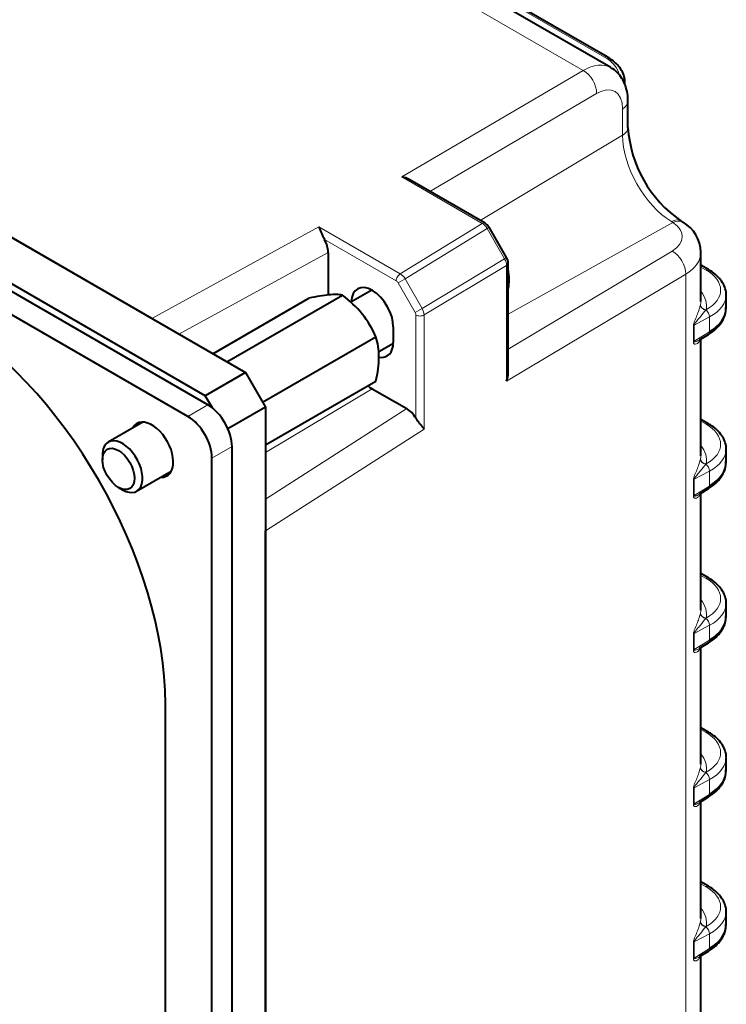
# Model space of a CAD drawing. Header units: millimetres. Extents: x 0 to 420, y -2 to 296.
# Tile 13 of 32: x 96 to 126, y 60 to 102. Entities that reach past the tile are written whole.
import ezdxf

# ---------------------------------------------------------------- set-up
doc = ezdxf.new("R2010")
doc.units = ezdxf.units.MM
for name, color, linetype in [('Default', 7, 'Continuous'), ('GU000075.00.00', 7, 'Continuous'), ('ME001036.00.04', 7, 'Continuous'), ('ME001049.00.01', 7, 'Continuous'), ('VI000092', 7, 'Continuous'), ('VI000104', 7, 'Continuous')]:
    doc.layers.add(name, color=color, linetype=linetype)

# ---------------------------------------------------------------- blocks, each defined once
blk = doc.blocks.new('SE2')
at = {"layer": 'GU000075.00.00', "color": 7, "linetype": 'Continuous', "lineweight": 40}
for p, q in [((103.912, 85.648), (34.107, 125.95)), ((103.064, 85.158), (33.258, 125.46)), ((104.931, 35.939), (104.931, 83.884)), ((104.082, 35.45), (104.082, 83.394)), ((102.107, 48.151), (102.107, 72.973))]:
    blk.add_line(p, q, dxfattribs=at)
at = {"layer": 'GU000075.00.00', "color": 7, "linetype": 'Continuous', "lineweight": 13}
for p, q in [((103.064, 85.158), (103.912, 85.648)), ((104.082, 83.394), (104.931, 83.884))]:
    blk.add_line(p, q, dxfattribs=at)
at = {"layer": 'GU000075.00.00', "color": 7, "linetype": 'Continuous', "lineweight": 40}
for centre, major_axis, start_param, end_param in [((92.486, 78.528), (6.803, -11.784), 0.785398, 2.356194), ((103.912, 84.472), (0.72, -1.247), 0.785398, 2.356194), ((103.064, 83.982), (0.72, -1.247), 0.785398, 2.356194), ((101.537, 83.754), (-0.64, 1.109), 0, 0.355421), ((101.537, 83.754), (-0.64, 1.109), 2.786171, 6.283185)]:
    blk.add_ellipse(centre, major_axis=major_axis, ratio=0.57735, start_param=start_param, end_param=end_param, dxfattribs=at)
at = {"layer": 'ME001036.00.04', "color": 7, "linetype": 'Continuous', "lineweight": 40}
for p, q in [((35.917, 127.191), (105.496, 87.019)), ((103.799, 86.04), (34.22, 126.211)), ((105.496, 87.019), (103.799, 86.04)), ((105.496, 87.019), (106.345, 85.55)), ((104.1, 85.52), (103.799, 86.04)), ((106.345, 85.55), (104.76, 84.635)), ((106.345, 85.55), (106.345, 36.56))]:
    blk.add_line(p, q, dxfattribs=at)
at = {"layer": 'ME001049.00.01', "color": 7, "linetype": 'Continuous', "lineweight": 13}
for p, q in [((119.803, 99.82), (58.41, 135.265)), ((120.703, 100.384), (62.809, 133.809)), ((112.119, 95.306), (119.803, 99.82)), ((120.373, 98.844), (113.314, 94.695)), ((121.475, 97.075), (121.475, 98.196)), ((115.441, 93.467), (121.475, 97.075)), ((115.529, 93.337), (112.119, 95.306)), ((101.531, 89.309), (108.612, 93.187)), ((108.612, 93.187), (112.056, 91.198)), ((112.056, 91.198), (115.529, 93.337)), ((115.733, 93.129), (112.26, 90.99)), ((115.815, 93.176), (115.733, 93.129)), ((116.477, 91.841), (115.733, 93.129)), ((116.624, 89.489), (123.606, 93.379)), ((123.606, 93.379), (123.547, 93.417)), ((111.884, 90.904), (108.843, 92.659)), ((109.004, 92.111), (102.678, 88.647)), ((112.983, 89.738), (116.477, 91.841)), ((116.559, 91.888), (116.477, 91.841)), ((116.624, 88.009), (123.57, 92.164)), ((116.56, 91.562), (113.066, 89.459)), ((116.56, 86.652), (116.56, 91.562)), ((124.99, 91.377), (124.79, 91.492)), ((111.964, 90.819), (112.26, 90.99)), ((112.26, 90.99), (112.983, 89.738)), ((124.145, 91.19), (116.56, 86.652)), ((124.145, 52.961), (124.145, 91.19)), ((112.687, 89.567), (111.964, 90.819)), ((112.687, 89.567), (112.983, 89.738)), ((124.77, 89.884), (124.774, 89.898)), ((125.006, 89.683), (124.996, 89.671)), ((112.72, 85.085), (112.72, 89.456)), ((113.066, 89.459), (113.066, 84.619)), ((125.154, 89.377), (124.507, 89.03)), ((125.154, 88.744), (125.154, 89.377)), ((124.469, 88.316), (124.469, 89.001)), ((124.507, 89.03), (124.507, 88.345)), ((124.507, 88.345), (125.154, 88.744)), ((110.87, 86.334), (106.345, 83.63)), ((106.345, 81.661), (112.33, 85.491)), ((124.99, 84.845), (124.79, 84.96)), ((113.066, 84.619), (106.345, 80.318)), ((124.77, 83.352), (124.774, 83.366)), ((125.006, 83.151), (124.996, 83.139)), ((125.154, 82.845), (124.507, 82.498)), ((125.154, 82.212), (125.154, 82.845)), ((124.469, 81.784), (124.469, 82.469)), ((124.507, 82.498), (124.507, 81.813)), ((124.507, 81.813), (125.154, 82.212)), ((124.99, 78.313), (124.79, 78.429)), ((124.77, 76.82), (124.774, 76.835)), ((125.006, 76.619), (124.996, 76.607)), ((124.469, 75.252), (124.469, 75.937)), ((125.154, 76.313), (124.507, 75.966)), ((124.507, 75.966), (124.507, 75.281)), ((125.154, 75.68), (125.154, 76.313)), ((124.507, 75.281), (125.154, 75.68)), ((124.99, 71.781), (124.79, 71.897)), ((124.77, 70.288), (124.774, 70.303)), ((125.006, 70.087), (124.996, 70.075)), ((125.154, 69.781), (124.507, 69.434)), ((125.154, 69.148), (125.154, 69.781)), ((124.469, 68.72), (124.469, 69.405)), ((124.507, 69.434), (124.507, 68.749)), ((124.507, 68.749), (125.154, 69.148)), ((124.99, 65.249), (124.79, 65.365)), ((124.77, 63.756), (124.774, 63.771)), ((125.006, 63.555), (124.996, 63.543)), ((125.154, 63.249), (124.507, 62.902)), ((125.154, 62.616), (125.154, 63.249)), ((124.469, 62.188), (124.469, 62.873)), ((124.507, 62.902), (124.507, 62.217)), ((124.507, 62.217), (125.154, 62.616))]:
    blk.add_line(p, q, dxfattribs=at)
at = {"layer": 'ME001049.00.01', "color": 7, "linetype": 'Continuous', "lineweight": 40}
for p, q in [((120.974, 99.939), (59.609, 135.368)), ((120.817, 100.392), (62.923, 133.817)), ((101.531, 89.309), (39.882, 124.902)), ((121.57, 99.213), (121.57, 99.321)), ((121.7, 97.396), (121.7, 98.517)), ((115.647, 93.348), (112.462, 95.188)), ((124.029, 93.385), (123.897, 93.475)), ((116.559, 91.888), (115.815, 93.176)), ((109.004, 92.111), (109.004, 90.309)), ((124.79, 90.052), (124.79, 92.12)), ((116.624, 86.997), (116.624, 91.657)), ((125.104, 91.385), (124.79, 91.567)), ((125.857, 89.767), (125.857, 90.314)), ((111.763, 88.3), (111.763, 88.954)), ((124.731, 88.404), (125.11, 88.638)), ((124.79, 83.52), (124.79, 88.44)), ((110.87, 86.334), (112.33, 85.491)), ((125.104, 84.853), (124.79, 85.035)), ((125.857, 83.235), (125.857, 83.782)), ((124.731, 81.872), (125.11, 82.106)), ((124.79, 76.988), (124.79, 81.908)), ((106.345, 41.792), (106.345, 80.318)), ((125.104, 78.321), (124.79, 78.503)), ((125.857, 76.704), (125.857, 77.25)), ((124.731, 75.34), (125.11, 75.574)), ((124.79, 70.456), (124.79, 75.376)), ((125.104, 71.789), (124.79, 71.971)), ((125.857, 70.172), (125.857, 70.718)), ((124.731, 68.808), (125.11, 69.042)), ((124.79, 63.924), (124.79, 68.844)), ((125.104, 65.257), (124.79, 65.439)), ((125.857, 63.64), (125.857, 64.186)), ((124.731, 62.276), (125.11, 62.51)), ((124.79, 57.392), (124.79, 62.312))]:
    blk.add_line(p, q, dxfattribs=at)
for centre, radius, start, end in [((126.889, 97.732), 5.2, 183.7045, 235.4255), ((112.028, 94.495), 0.816, 58.0175, 83.5976), ((122.573, 98.999), 15.123, 202.6022, 204.7835), ((115.404, 92.943), 0.473, 29.5168, 58.9872), ((123.277, 92.086), 1.507, 1.1475, 59.7292), ((116.162, 91.651), 0.463, 0.6826, 30.8165), ((115.805, 86.97), 0.819, 337.164, 1.8499)]:
    blk.add_arc(centre, radius, start, end, dxfattribs=at)
at = {"layer": 'ME001049.00.01', "color": 7, "linetype": 'Continuous', "lineweight": 13}
for centre, major_axis, ratio, start_param, end_param in [((119.788, 97.852), (-1.179, -2.09), 0.570594, 3.131628, 3.91258), ((120.697, 100.184), (-0.12, -0.208), 0.57735, 3.141782, 3.892084), ((119.176, 99.563), (-2.16, 0.063), 0.556861, 3.26127, 3.943267), ((119.798, 99.164), (0.405, -0.69), 0.592354, 0.780995, 2.351639), ((120.363, 97.531), (-0.779, -1.397), 0.567188, 2.347767, 3.909837), ((120.9, 98.517), (-0.8, 0), 0.57735, 2.373648, 3.142002), ((120.9, 97.396), (-0.8, 0), 0.57735, 2.373648, 3.144588), ((123.608, 95.843), (1.508, -2.613), 0.57735, 3.926991, 5.469118), ((123.521, 92.767), (-0.417, -0.683), 0.560563, 3.138195, 3.923467), ((123.596, 92.72), (-0.441, -0.667), 0.616165, 3.141625, 3.945581), ((115.527, 93.14), (-0.12, -0.208), 0.57735, 3.157534, 3.918264), ((115.527, 93.01), (0.206, -0.343), 0.594294, 1.56041, 2.346025), ((122.399, 92.795), (-1.6, 0.024), 0.567188, 2.399528, 3.866988), ((116.271, 91.722), (0.204, -0.344), 0.594343, 0.779248, 1.564141), ((123.56, 91.505), (-0.411, 0.687), 0.607127, 3.918094, 5.488281), ((122.39, 92.136), (-2.4, 0.024), 0.570594, 2.396785, 3.14567), ((116.384, 91.657), (-0.24, 0), 0.57735, 2.391101, 3.141416), ((124.984, 91.177), (-0.12, -0.208), 0.57735, 3.14178, 3.892084), ((123.463, 90.556), (-2.16, 0.063), 0.556861, 2.382961, 3.943267), ((112.054, 91.002), (-0.12, -0.208), 0.57735, 3.918264, 5.497787), ((112.054, 90.871), (-0.206, 0.343), 0.594294, 4.702003, 5.487617), ((111.884, 90.773), (0.08, -0.139), 0.577555, 1.569614, 2.355229), ((122.384, 89.905), (-2.64, 0.077), 0.556861, 3.042474, 3.582151), ((123.457, 90.357), (-2.4, 0.063), 0.558937, 2.370947, 3.168202), ((112.777, 89.619), (0.204, -0.344), 0.594343, 0.779248, 1.564141), ((125.009, 89.866), (-0.234, 0.052), 0.81291, 0.177535, 1.697898), ((125.012, 89.883), (-0.235, 0.049), 0.82656, 0.167813, 1.716935), ((122.39, 90.105), (-2.4, 0.077), 0.554778, 3.043976, 3.138627), ((112.607, 89.521), (0.08, -0.139), 0.577642, 0.785145, 1.570039), ((112.89, 89.554), (-0.24, 0), 0.57735, 0.785398, 2.391101), ((124.984, 89.475), (0.114, -0.211), 0.597148, 0.803471, 2.337508), ((124.677, 88.932), (-0.24, 0), 0.57735, 5.497787, 5.760523), ((124.984, 88.842), (-0.126, 0.204), 0.556849, 3.141593, 3.910136), ((124.677, 88.247), (-0.24, 0), 0.57735, 5.497787, 5.760523), ((124.984, 84.645), (-0.12, -0.208), 0.57735, 3.14178, 3.892084), ((123.463, 84.024), (-2.16, 0.063), 0.556861, 2.382961, 3.943267), ((122.384, 83.374), (-2.64, 0.077), 0.556861, 3.042474, 3.582151), ((122.39, 83.573), (-2.4, 0.077), 0.554778, 3.043976, 3.138627), ((123.457, 83.825), (-2.4, 0.063), 0.558937, 2.370947, 3.168202), ((125.009, 83.334), (-0.234, 0.052), 0.81291, 0.177535, 1.697898), ((125.012, 83.351), (-0.235, 0.049), 0.82656, 0.167813, 1.716935), ((124.984, 82.943), (0.114, -0.211), 0.597148, 0.803471, 2.337508), ((124.677, 82.4), (-0.24, 0), 0.57735, 5.497787, 5.760523), ((124.984, 82.31), (-0.126, 0.204), 0.556849, 3.141593, 3.910136), ((124.677, 81.715), (-0.24, 0), 0.57735, 5.497787, 5.760523), ((124.984, 78.113), (-0.12, -0.208), 0.57735, 3.14178, 3.892084), ((123.463, 77.492), (-2.16, 0.063), 0.556861, 2.382961, 3.943267), ((122.384, 76.842), (-2.64, 0.077), 0.556861, 3.042474, 3.582151), ((123.457, 77.293), (-2.4, 0.063), 0.558937, 2.370947, 3.168202), ((125.009, 76.802), (-0.234, 0.052), 0.81291, 0.177535, 1.697898), ((125.012, 76.819), (-0.235, 0.049), 0.82656, 0.167813, 1.716935), ((122.39, 77.041), (-2.4, 0.077), 0.554778, 3.043976, 3.138627), ((124.984, 76.411), (0.114, -0.211), 0.597148, 0.803471, 2.337508), ((124.677, 75.868), (-0.24, 0), 0.57735, 5.497787, 5.760523), ((124.984, 75.778), (-0.126, 0.204), 0.556849, 3.141593, 3.910136), ((124.677, 75.183), (-0.24, 0), 0.57735, 5.497787, 5.760523), ((124.984, 71.581), (-0.12, -0.208), 0.57735, 3.14178, 3.892084), ((123.463, 70.96), (-2.16, 0.063), 0.556861, 2.382961, 3.943267), ((122.384, 70.31), (-2.64, 0.077), 0.556861, 3.042474, 3.582151), ((123.457, 70.761), (-2.4, 0.063), 0.558937, 2.370947, 3.168202), ((125.009, 70.27), (-0.234, 0.052), 0.81291, 0.177535, 1.697898), ((125.012, 70.287), (-0.235, 0.049), 0.82656, 0.167813, 1.716935), ((122.39, 70.509), (-2.4, 0.077), 0.554778, 3.043976, 3.138627), ((124.984, 69.879), (0.114, -0.211), 0.597148, 0.803471, 2.337508), ((124.677, 69.336), (-0.24, 0), 0.57735, 5.497787, 5.760523), ((124.984, 69.246), (-0.126, 0.204), 0.556849, 3.141593, 3.910136), ((124.677, 68.651), (-0.24, 0), 0.57735, 5.497787, 5.760523), ((124.984, 65.049), (-0.12, -0.208), 0.57735, 3.14178, 3.892084), ((123.463, 64.429), (-2.16, 0.063), 0.556861, 2.382961, 3.943267), ((122.384, 63.778), (-2.64, 0.077), 0.556861, 3.042474, 3.582151), ((122.39, 63.977), (-2.4, 0.077), 0.554778, 3.043976, 3.138627), ((123.457, 64.229), (-2.4, 0.063), 0.558937, 2.370947, 3.168202), ((125.009, 63.738), (-0.234, 0.052), 0.81291, 0.177535, 1.697898), ((125.012, 63.755), (-0.235, 0.049), 0.82656, 0.167813, 1.716935), ((124.984, 63.347), (0.114, -0.211), 0.597148, 0.803471, 2.337508), ((124.677, 62.804), (-0.24, 0), 0.57735, 5.497787, 5.760523), ((124.984, 62.714), (-0.126, 0.204), 0.556849, 3.141593, 3.910136), ((124.677, 62.119), (-0.24, 0), 0.57735, 5.497787, 5.760523)]:
    blk.add_ellipse(centre, major_axis=major_axis, ratio=ratio, start_param=start_param, end_param=end_param, dxfattribs=at)
at = {"layer": 'ME001049.00.01', "color": 7, "linetype": 'Continuous', "lineweight": 40}
for centre, major_axis, ratio, start_param, end_param in [((119.17, 99.364), (-2.4, 0.063), 0.558937, 3.156345, 3.175459), ((108.438, 92.438), (0.4, -0.693), 0.577262, 0.785208, 1.557098), ((110.87, 89.469), (0.631, -1.093), 0.57735, 0.785398, 3.899023), ((122.39, 90.105), (-2.4, 0.077), 0.554778, 3.138627, 3.159371), ((123.457, 89.724), (-2.4, -0.067), 0.595192, 2.339467, 3.124865), ((110.87, 88.816), (-0.631, 1.093), 0.57735, 2.678647, 3.926991), ((110.87, 88.489), (-1.32, 2.286), 0.57735, -4.029945, -3.926991), ((112.33, 84.838), (-0.401, 0.693), 0.576999, 4.736186, 5.497635), ((122.39, 83.573), (-2.4, 0.077), 0.554778, 3.138627, 3.159371), ((123.457, 83.192), (-2.4, -0.067), 0.595192, 2.339467, 3.124865), ((122.39, 77.041), (-2.4, 0.077), 0.554778, 3.138627, 3.159371), ((123.457, 76.66), (-2.4, -0.067), 0.595192, 2.339467, 3.124865), ((122.39, 70.509), (-2.4, 0.077), 0.554778, 3.138627, 3.159371), ((123.457, 70.128), (-2.4, -0.067), 0.595192, 2.339467, 3.124865), ((122.39, 63.977), (-2.4, 0.077), 0.554778, 3.138627, 3.159371), ((123.457, 63.596), (-2.4, -0.067), 0.595192, 2.339467, 3.124865)]:
    blk.add_ellipse(centre, major_axis=major_axis, ratio=ratio, start_param=start_param, end_param=end_param, dxfattribs=at)
for points, knots in [([(121.561, 99.351), (121.563, 99.378), (121.57, 99.486), (121.502, 99.696), (121.359, 99.946), (121.144, 100.174), (120.941, 100.32), (120.831, 100.384), (120.817, 100.392)], [0, 0, 0, 0, 0.059969, 0.282268, 0.505845, 0.737548, 0.971135, 1, 1, 1, 1]), ([(121.7, 98.517), (121.698, 98.604), (121.691, 98.792), (121.628, 99.105), (121.497, 99.417), (121.31, 99.677), (121.125, 99.855), (121.009, 99.911), (120.977, 99.927)], [0, 0, 0, 0, 0.13788, 0.354017, 0.557342, 0.751305, 0.940487, 1, 1, 1, 1]), ([(125.852, 90.333), (125.853, 90.346), (125.864, 90.442), (125.807, 90.642), (125.678, 90.895), (125.473, 91.129), (125.261, 91.291), (125.136, 91.366), (125.104, 91.385)], [0, 0, 0, 0, 0.028855, 0.249354, 0.469985, 0.697863, 0.934496, 1, 1, 1, 1]), ([(125.11, 88.638), (125.173, 88.678), (125.325, 88.779), (125.555, 88.99), (125.742, 89.262), (125.847, 89.539), (125.849, 89.702), (125.848, 89.782)], [0, 0, 0, 0, 0.126417, 0.365103, 0.60314, 0.835455, 1, 1, 1, 1]), ([(113.066, 84.619), (113.027, 84.678), (112.975, 84.744), (112.883, 84.859), (112.851, 84.9), (112.784, 84.988), (112.75, 85.035), (112.72, 85.085)], [0, 0, 0, 0, 0.5, 0.5, 0.75, 0.75, 1, 1, 1, 1]), ([(125.852, 83.801), (125.853, 83.814), (125.864, 83.91), (125.807, 84.11), (125.678, 84.363), (125.473, 84.597), (125.261, 84.759), (125.136, 84.834), (125.104, 84.853)], [0, 0, 0, 0, 0.028855, 0.249354, 0.469985, 0.697863, 0.934496, 1, 1, 1, 1]), ([(125.11, 82.106), (125.173, 82.146), (125.325, 82.247), (125.555, 82.458), (125.742, 82.73), (125.847, 83.007), (125.849, 83.17), (125.848, 83.25)], [0, 0, 0, 0, 0.126417, 0.365103, 0.60314, 0.835455, 1, 1, 1, 1]), ([(125.852, 77.269), (125.853, 77.282), (125.864, 77.378), (125.807, 77.578), (125.678, 77.831), (125.473, 78.065), (125.261, 78.227), (125.136, 78.302), (125.104, 78.321)], [0, 0, 0, 0, 0.028855, 0.249354, 0.469985, 0.697863, 0.934496, 1, 1, 1, 1]), ([(125.11, 75.574), (125.173, 75.614), (125.325, 75.715), (125.555, 75.926), (125.742, 76.198), (125.847, 76.475), (125.849, 76.638), (125.848, 76.718)], [0, 0, 0, 0, 0.126417, 0.365103, 0.60314, 0.835455, 1, 1, 1, 1]), ([(125.852, 70.737), (125.853, 70.75), (125.864, 70.846), (125.807, 71.046), (125.678, 71.299), (125.473, 71.533), (125.261, 71.695), (125.136, 71.77), (125.104, 71.789)], [0, 0, 0, 0, 0.028855, 0.249354, 0.469985, 0.697863, 0.934496, 1, 1, 1, 1]), ([(125.11, 69.042), (125.173, 69.082), (125.325, 69.183), (125.555, 69.394), (125.742, 69.666), (125.847, 69.943), (125.849, 70.106), (125.848, 70.186)], [0, 0, 0, 0, 0.126417, 0.365103, 0.60314, 0.835455, 1, 1, 1, 1]), ([(125.852, 64.205), (125.853, 64.218), (125.864, 64.314), (125.807, 64.514), (125.678, 64.767), (125.473, 65.001), (125.261, 65.164), (125.136, 65.238), (125.104, 65.257)], [0, 0, 0, 0, 0.028855, 0.249354, 0.469985, 0.697863, 0.934496, 1, 1, 1, 1]), ([(125.11, 62.51), (125.173, 62.55), (125.325, 62.651), (125.555, 62.862), (125.742, 63.134), (125.847, 63.411), (125.849, 63.574), (125.848, 63.654)], [0, 0, 0, 0, 0.126417, 0.365103, 0.60314, 0.835455, 1, 1, 1, 1])]:
    blk.add_open_spline(points, degree=3, knots=knots, dxfattribs=at)
at = {"layer": 'ME001049.00.01', "color": 7, "linetype": 'Continuous', "lineweight": 13}
for points, knots in [([(124.469, 89.001), (124.469, 89.04), (124.482, 89.088), (124.512, 89.176), (124.529, 89.218), (124.581, 89.342), (124.614, 89.418), (124.673, 89.566), (124.699, 89.638), (124.742, 89.77), (124.759, 89.831), (124.77, 89.884)], [0, 0, 0, 0, 0.125, 0.125, 0.25, 0.25, 0.5, 0.5, 0.75, 0.75, 1, 1, 1, 1]), ([(124.996, 89.671), (124.929, 89.585), (124.85, 89.487), (124.722, 89.332), (124.677, 89.279), (124.608, 89.195), (124.585, 89.166), (124.551, 89.12), (124.54, 89.104), (124.524, 89.078), (124.519, 89.069), (124.51, 89.05), (124.507, 89.039), (124.507, 89.03)], [0, 0, 0, 0, 0.5, 0.5, 0.75, 0.75, 0.875, 0.875, 0.9375, 0.9375, 0.96875, 0.96875, 1, 1, 1, 1]), ([(124.75, 88.398), (124.742, 88.375), (124.732, 88.354), (124.699, 88.301), (124.673, 88.274), (124.614, 88.236), (124.581, 88.224), (124.529, 88.226), (124.512, 88.231), (124.482, 88.255), (124.469, 88.277), (124.469, 88.316)], [0.1195659, 0.1195659, 0.1195659, 0.1195659, 0.25, 0.25, 0.5, 0.5, 0.75, 0.75, 0.875, 0.875, 1, 1, 1, 1]), ([(124.507, 88.345), (124.507, 88.336), (124.51, 88.33), (124.519, 88.324), (124.524, 88.323), (124.54, 88.321), (124.551, 88.323), (124.585, 88.33), (124.608, 88.339), (124.664, 88.364), (124.695, 88.381), (124.726, 88.401)], [0, 0, 0, 0, 0.03125, 0.03125, 0.0625, 0.0625, 0.125, 0.125, 0.25, 0.25, 0.4265629, 0.4265629, 0.4265629, 0.4265629]), ([(124.469, 82.469), (124.469, 82.508), (124.482, 82.556), (124.512, 82.644), (124.529, 82.686), (124.581, 82.81), (124.614, 82.886), (124.673, 83.034), (124.699, 83.106), (124.742, 83.238), (124.759, 83.299), (124.77, 83.352)], [0, 0, 0, 0, 0.125, 0.125, 0.25, 0.25, 0.5, 0.5, 0.75, 0.75, 1, 1, 1, 1]), ([(124.996, 83.139), (124.929, 83.053), (124.85, 82.955), (124.722, 82.8), (124.677, 82.747), (124.608, 82.663), (124.585, 82.634), (124.551, 82.588), (124.54, 82.572), (124.524, 82.546), (124.519, 82.537), (124.51, 82.518), (124.507, 82.507), (124.507, 82.498)], [0, 0, 0, 0, 0.5, 0.5, 0.75, 0.75, 0.875, 0.875, 0.9375, 0.9375, 0.96875, 0.96875, 1, 1, 1, 1]), ([(124.75, 81.866), (124.742, 81.843), (124.732, 81.822), (124.699, 81.769), (124.673, 81.742), (124.614, 81.704), (124.581, 81.692), (124.529, 81.695), (124.512, 81.699), (124.482, 81.723), (124.469, 81.745), (124.469, 81.784)], [0.1195659, 0.1195659, 0.1195659, 0.1195659, 0.25, 0.25, 0.5, 0.5, 0.75, 0.75, 0.875, 0.875, 1, 1, 1, 1]), ([(124.507, 81.813), (124.507, 81.804), (124.51, 81.798), (124.519, 81.792), (124.524, 81.791), (124.54, 81.789), (124.551, 81.791), (124.585, 81.798), (124.608, 81.807), (124.664, 81.832), (124.695, 81.849), (124.726, 81.869)], [0, 0, 0, 0, 0.03125, 0.03125, 0.0625, 0.0625, 0.125, 0.125, 0.25, 0.25, 0.4265629, 0.4265629, 0.4265629, 0.4265629]), ([(124.469, 75.937), (124.469, 75.976), (124.482, 76.024), (124.512, 76.112), (124.529, 76.154), (124.581, 76.278), (124.614, 76.354), (124.673, 76.502), (124.699, 76.574), (124.742, 76.706), (124.759, 76.767), (124.77, 76.82)], [0, 0, 0, 0, 0.125, 0.125, 0.25, 0.25, 0.5, 0.5, 0.75, 0.75, 1, 1, 1, 1]), ([(124.996, 76.607), (124.929, 76.521), (124.85, 76.423), (124.722, 76.268), (124.677, 76.215), (124.608, 76.131), (124.585, 76.102), (124.551, 76.056), (124.54, 76.04), (124.524, 76.014), (124.519, 76.005), (124.51, 75.986), (124.507, 75.975), (124.507, 75.966)], [0, 0, 0, 0, 0.5, 0.5, 0.75, 0.75, 0.875, 0.875, 0.9375, 0.9375, 0.96875, 0.96875, 1, 1, 1, 1]), ([(124.75, 75.334), (124.742, 75.311), (124.732, 75.29), (124.699, 75.237), (124.673, 75.21), (124.614, 75.172), (124.581, 75.16), (124.529, 75.163), (124.512, 75.167), (124.482, 75.191), (124.469, 75.213), (124.469, 75.252)], [0.1195659, 0.1195659, 0.1195659, 0.1195659, 0.25, 0.25, 0.5, 0.5, 0.75, 0.75, 0.875, 0.875, 1, 1, 1, 1]), ([(124.507, 75.281), (124.507, 75.272), (124.51, 75.266), (124.519, 75.26), (124.524, 75.259), (124.54, 75.257), (124.551, 75.259), (124.585, 75.266), (124.608, 75.275), (124.664, 75.3), (124.695, 75.317), (124.726, 75.337)], [0, 0, 0, 0, 0.03125, 0.03125, 0.0625, 0.0625, 0.125, 0.125, 0.25, 0.25, 0.4265629, 0.4265629, 0.4265629, 0.4265629]), ([(124.469, 69.405), (124.469, 69.444), (124.482, 69.492), (124.512, 69.58), (124.529, 69.623), (124.581, 69.746), (124.614, 69.822), (124.673, 69.97), (124.699, 70.042), (124.742, 70.174), (124.759, 70.235), (124.77, 70.288)], [0, 0, 0, 0, 0.125, 0.125, 0.25, 0.25, 0.5, 0.5, 0.75, 0.75, 1, 1, 1, 1]), ([(124.996, 70.075), (124.929, 69.989), (124.85, 69.891), (124.722, 69.736), (124.677, 69.683), (124.608, 69.599), (124.585, 69.57), (124.551, 69.524), (124.54, 69.508), (124.524, 69.482), (124.519, 69.473), (124.51, 69.454), (124.507, 69.443), (124.507, 69.434)], [0, 0, 0, 0, 0.5, 0.5, 0.75, 0.75, 0.875, 0.875, 0.9375, 0.9375, 0.96875, 0.96875, 1, 1, 1, 1]), ([(124.75, 68.802), (124.742, 68.779), (124.732, 68.758), (124.699, 68.705), (124.673, 68.678), (124.614, 68.64), (124.581, 68.628), (124.529, 68.631), (124.512, 68.635), (124.482, 68.659), (124.469, 68.681), (124.469, 68.72)], [0.1195659, 0.1195659, 0.1195659, 0.1195659, 0.25, 0.25, 0.5, 0.5, 0.75, 0.75, 0.875, 0.875, 1, 1, 1, 1]), ([(124.507, 68.749), (124.507, 68.74), (124.51, 68.734), (124.519, 68.728), (124.524, 68.727), (124.54, 68.725), (124.551, 68.727), (124.585, 68.734), (124.608, 68.743), (124.664, 68.768), (124.695, 68.785), (124.726, 68.805)], [0, 0, 0, 0, 0.03125, 0.03125, 0.0625, 0.0625, 0.125, 0.125, 0.25, 0.25, 0.4265629, 0.4265629, 0.4265629, 0.4265629]), ([(124.469, 62.873), (124.469, 62.912), (124.482, 62.96), (124.512, 63.048), (124.529, 63.091), (124.581, 63.214), (124.614, 63.29), (124.673, 63.438), (124.699, 63.51), (124.742, 63.642), (124.759, 63.703), (124.77, 63.756)], [0, 0, 0, 0, 0.125, 0.125, 0.25, 0.25, 0.5, 0.5, 0.75, 0.75, 1, 1, 1, 1]), ([(124.996, 63.543), (124.929, 63.457), (124.85, 63.359), (124.722, 63.204), (124.677, 63.151), (124.608, 63.067), (124.585, 63.038), (124.551, 62.992), (124.54, 62.976), (124.524, 62.95), (124.519, 62.941), (124.51, 62.922), (124.507, 62.911), (124.507, 62.902)], [0, 0, 0, 0, 0.5, 0.5, 0.75, 0.75, 0.875, 0.875, 0.9375, 0.9375, 0.96875, 0.96875, 1, 1, 1, 1]), ([(124.75, 62.27), (124.742, 62.247), (124.732, 62.227), (124.699, 62.173), (124.673, 62.146), (124.614, 62.108), (124.581, 62.096), (124.529, 62.099), (124.512, 62.103), (124.482, 62.127), (124.469, 62.149), (124.469, 62.188)], [0.1195659, 0.1195659, 0.1195659, 0.1195659, 0.25, 0.25, 0.5, 0.5, 0.75, 0.75, 0.875, 0.875, 1, 1, 1, 1]), ([(124.507, 62.217), (124.507, 62.208), (124.51, 62.202), (124.519, 62.196), (124.524, 62.195), (124.54, 62.193), (124.551, 62.195), (124.585, 62.202), (124.608, 62.211), (124.664, 62.236), (124.695, 62.253), (124.726, 62.273)], [0, 0, 0, 0, 0.03125, 0.03125, 0.0625, 0.0625, 0.125, 0.125, 0.25, 0.25, 0.4265629, 0.4265629, 0.4265629, 0.4265629])]:
    blk.add_open_spline(points, degree=3, knots=knots, dxfattribs=at)
at = {"layer": 'VI000092', "color": 7, "linetype": 'Continuous', "lineweight": 40}
for p, q in [((104.114, 87.817), (108.19, 90.171)), ((104.712, 87.472), (109.605, 90.297)), ((106.22, 85.767), (111.019, 88.538)), ((106.345, 83.954), (111.019, 86.652)), ((101.159, 84.921), (99.692, 84.074)), ((99.444, 83.525), (99.444, 83.329)), ((100.892, 81.996), (102.359, 82.843)), ((100.122, 82.153), (100.292, 82.055))]:
    blk.add_line(p, q, dxfattribs=at)
for centre, major_axis, ratio, start_param, end_param in [((106.486, 88.842), (3.356, 1.302), 0.211325, 0.631914, 0.958436), ((106.486, 88.842), (3.356, 1.302), 0.211325, 0.305393, 0.631914), ((107.901, 88.025), (2.945, -2.07), 0.788675, 1.219917, 1.546438), ((107.901, 88.025), (2.945, -2.07), 0.788675, 0.893396, 1.219917), ((108.608, 86.203), (1.8, 3.118), 0.57735, 5.497787, 5.824309), ((108.608, 86.203), (1.8, 3.118), 0.57735, 5.171266, 5.497787), ((100.292, 83.035), (-0.6, 1.039), 0.57735, 0, 0.785398), ((100.292, 83.035), (-0.6, 1.039), 0.57735, 2.356194, 6.283185)]:
    blk.add_ellipse(centre, major_axis=major_axis, ratio=ratio, start_param=start_param, end_param=end_param, dxfattribs=at)
blk.add_ellipse((100.122, 82.937), major_axis=(0.48, -0.831), ratio=0.57735, dxfattribs=at)
at = {"layer": 'VI000104', "color": 7, "linetype": 'Continuous', "lineweight": 40}
for p, q in [((110.845, 90.514), (109.964, 90.005)), ((111.144, 87.915), (111.763, 88.272))]:
    blk.add_line(p, q, dxfattribs=at)
for centre, radius, start, end in [((114.053, 90.97), 2.611, 359.9992, 9.8469), ((114.471, 90.934), 2.193, 350.224, 0.9383)]:
    blk.add_arc(centre, radius, start, end, dxfattribs=at)

msp = doc.modelspace()

# ---------------------------------------------------------------- block references
at = {"layer": 'Default'}
msp.add_blockref('SE2', (0, 0), dxfattribs=at)

doc.saveas('drawing.dxf')
